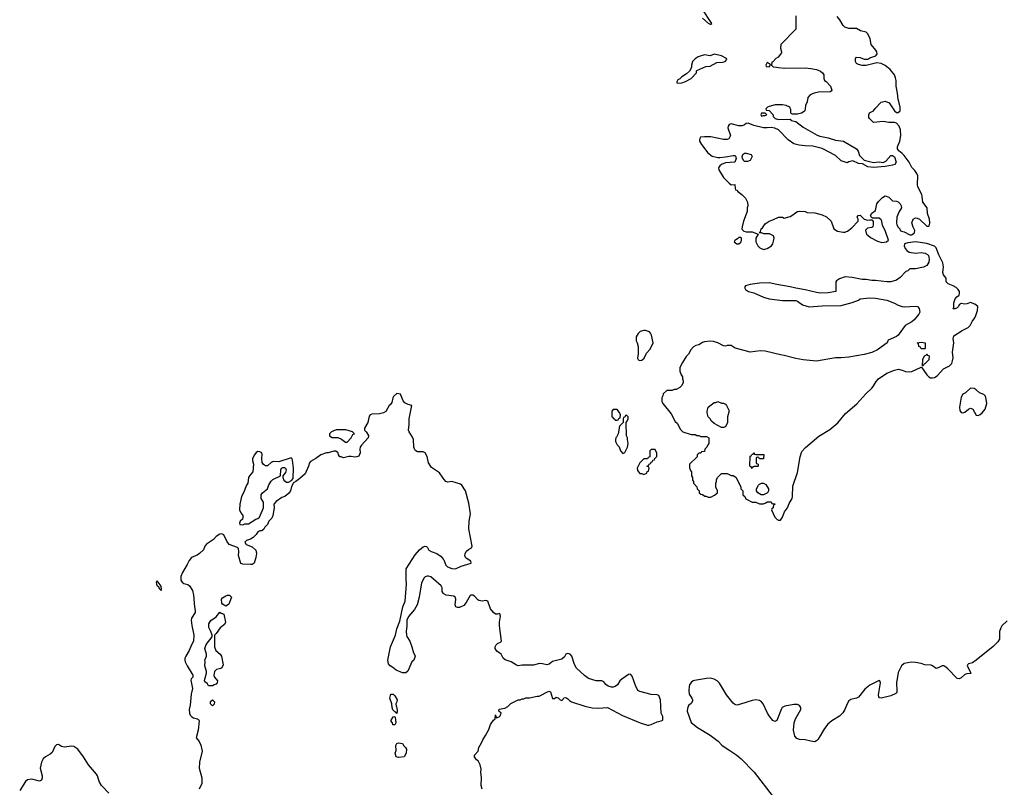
# Model space of a CAD drawing. Header units: inches. Extents: x 2674045 to 2721798, y 838094 to 949477.
# Tile 10 of 27: x 2675542 to 2685906, y 907810 to 915890. Entities that reach past the tile are written whole.
import ezdxf

# ---------------------------------------------------------------- set-up
doc = ezdxf.new("R2010")
doc.units = ezdxf.units.IN
doc.header["$MEASUREMENT"] = 0
for name, color, linetype in [('C6970', 7, 'Continuous'), ('C6971', 7, 'Continuous'), ('C6980', 7, 'Continuous'), ('C6981', 7, 'Continuous')]:
    doc.layers.add(name, color=color, linetype=linetype)

msp = doc.modelspace()

# ---------------------------------------------------------------- linework, layer by layer
at = {"layer": 'C6970', "color": 5, "elevation": 20}
for points in [[(2676990, 909982), (2676978, 909970), (2676981, 909950), (2676990, 909932), (2677003, 909923), (2677010, 909902), (2677030, 909882), (2677033, 909890), (2677030, 909926)], [(2677710, 909718), (2677676, 909736), (2677668, 909750), (2677666, 909790), (2677676, 909804), (2677710, 909825), (2677730, 909831), (2677751, 909831), (2677771, 909810), (2677742, 909738), (2677730, 909726)], [(2677530, 908878), (2677519, 908899), (2677496, 908916), (2677488, 908930), (2677489, 908950), (2677509, 909010), (2677509, 909030), (2677489, 909089), (2677493, 909133), (2677489, 909150), (2677508, 909190), (2677509, 909210), (2677489, 909270), (2677506, 909314), (2677567, 909393), (2677568, 909410), (2677555, 909450), (2677533, 909493), (2677533, 909530), (2677554, 909566), (2677610, 909605), (2677650, 909654), (2677664, 909644), (2677690, 909634), (2677707, 909550), (2677696, 909524), (2677651, 909490), (2677610, 909428), (2677592, 909410), (2677591, 909290), (2677605, 909250), (2677653, 909213), (2677667, 909190), (2677682, 909098), (2677671, 909069), (2677660, 909060), (2677614, 909050), (2677592, 909030), (2677586, 908986), (2677592, 908970), (2677625, 908930), (2677621, 908910), (2677610, 908895), (2677590, 908889), (2677570, 908878)], [(2677570, 908666), (2677549, 908690), (2677550, 908714), (2677570, 908732), (2677591, 908710), (2677590, 908686)], [(2679510, 908586), (2679502, 908602), (2679490, 908606), (2679470, 908626), (2679462, 908650), (2679458, 908690), (2679439, 908750), (2679450, 908792), (2679472, 908790), (2679490, 908772), (2679514, 908730), (2679512, 908708), (2679502, 908690), (2679504, 908664), (2679512, 908650), (2679514, 908610)], [(2679470, 908466), (2679466, 908490), (2679448, 908510), (2679473, 908553), (2679490, 908554), (2679494, 908550), (2679502, 908490), (2679490, 908466)], [(2679530, 908122), (2679506, 908130), (2679495, 908170), (2679503, 908197), (2679502, 908250), (2679510, 908272), (2679530, 908278), (2679570, 908272), (2679585, 908245), (2679602, 908230), (2679612, 908210), (2679611, 908169), (2679590, 908129)]]:
    msp.add_lwpolyline(points, close=True, dxfattribs=at)
for points in [[(2677238, 910000), (2677237, 909990), (2677251, 909970), (2677270, 909956), (2677310, 909943), (2677330, 909930), (2677362, 909882), (2677372, 909832), (2677382, 909710), (2677390, 909670), (2677388, 909650), (2677350, 909590), (2677348, 909570), (2677353, 909513), (2677375, 909410), (2677371, 909350), (2677349, 909311), (2677325, 909250), (2677289, 909190), (2677281, 909170), (2677280, 909150), (2677285, 909130), (2677306, 909090), (2677365, 908990), (2677365, 908970), (2677348, 908952), (2677344, 908936), (2677359, 908850), (2677347, 908790), (2677336, 908676), (2677327, 908630), (2677330, 908590), (2677337, 908570), (2677353, 908553), (2677370, 908542), (2677412, 908530), (2677423, 908523), (2677431, 908511), (2677420, 908410), (2677401, 908330), (2677432, 908292), (2677450, 908255), (2677461, 908190), (2677435, 908075), (2677431, 908011), (2677460, 907910), (2677459, 907850), (2677430, 907790)], [(2679791, 910000), (2679770, 909962), (2679747, 909810), (2679724, 909730), (2679697, 909683), (2679633, 909607), (2679616, 909570), (2679618, 909510), (2679610, 909450), (2679613, 909410), (2679617, 909397), (2679647, 909350), (2679671, 909290), (2679686, 909225), (2679700, 909200), (2679703, 909190), (2679691, 909150), (2679670, 909130), (2679627, 909033), (2679605, 909015), (2679570, 909016), (2679504, 909044), (2679470, 909072), (2679441, 909090), (2679424, 909110), (2679416, 909150), (2679444, 909290), (2679499, 909410), (2679510, 909478), (2679542, 909558), (2679576, 909710), (2679599, 909770), (2679612, 909950), (2679609, 910000)], [(2680000, 909853), (2679990, 909870), (2679990, 909910), (2679979, 909930), (2679899, 910000)], [(2676481, 907750), (2676402, 907830), (2676377, 907870), (2676361, 907930), (2676350, 907950), (2676267, 908047), (2676213, 908130), (2676152, 908210), (2676110, 908238), (2676090, 908242), (2676010, 908232), (2675981, 908241), (2675950, 908260), (2675930, 908258), (2675922, 908250), (2675910, 908238), (2675882, 908178), (2675862, 908158), (2675813, 908130), (2675790, 908110), (2675770, 908073), (2675757, 908010), (2675777, 907930), (2675778, 907910), (2675770, 907884), (2675750, 907873), (2675670, 907896), (2675625, 907890), (2675603, 907870), (2675542, 907778)]]:
    msp.add_lwpolyline(points, dxfattribs=at)
at = {"layer": 'C6971', "color": 5, "elevation": 20}
for points in [[(2680000, 911063), (2679959, 911119), (2679875, 911175), (2679845, 911225), (2679831, 911291), (2679809, 911329), (2679790, 911340), (2679730, 911341), (2679710, 911350), (2679702, 911362), (2679692, 911392), (2679687, 911470), (2679675, 911495), (2679640, 911550), (2679636, 911570), (2679642, 911630), (2679640, 911690), (2679669, 911830), (2679630, 911839), (2679596, 911856), (2679577, 911877), (2679550, 911949), (2679510, 911955), (2679478, 911922), (2679471, 911909), (2679459, 911861), (2679443, 911837), (2679430, 911828), (2679395, 911765), (2679370, 911750), (2679330, 911741), (2679250, 911739), (2679231, 911730), (2679222, 911718), (2679206, 911650), (2679171, 911590), (2679171, 911570), (2679190, 911551), (2679214, 911514), (2679211, 911490), (2679139, 911410), (2679126, 911390), (2679123, 911370), (2679126, 911330), (2679110, 911295), (2679090, 911287), (2679070, 911285), (2679030, 911293), (2679007, 911293), (2678950, 911278), (2678927, 911287), (2678910, 911288), (2678898, 911310), (2678895, 911330), (2678870, 911349), (2678850, 911349), (2678790, 911329), (2678770, 911329), (2678710, 911309), (2678658, 911270), (2678602, 911238), (2678593, 911227), (2678582, 911190), (2678546, 911110), (2678490, 911059), (2678450, 911029), (2678425, 911015), (2678404, 910976), (2678391, 910930), (2678370, 910902), (2678332, 910870), (2678301, 910859), (2678240, 910820), (2678218, 910790), (2678219, 910750), (2678208, 910670), (2678196, 910644), (2678165, 910610), (2678150, 910578), (2678122, 910550), (2678110, 910528), (2678092, 910510), (2678070, 910508), (2678050, 910498), (2678031, 910470), (2678000, 910440), (2677970, 910422), (2677930, 910408), (2677912, 910390), (2677926, 910366), (2677990, 910341), (2678026, 910306), (2678033, 910270), (2678028, 910230), (2678010, 910168), (2677990, 910155), (2677970, 910154), (2677890, 910158), (2677870, 910166), (2677844, 910250), (2677849, 910290), (2677844, 910324), (2677833, 910333), (2677745, 910365), (2677722, 910402), (2677690, 910469), (2677670, 910478), (2677650, 910476), (2677611, 910450), (2677580, 910420), (2677507, 910370), (2677492, 910350), (2677476, 910310), (2677436, 910270), (2677410, 910254), (2677350, 910228), (2677324, 910196), (2677306, 910154), (2677255, 910070), (2677239, 910030), (2677238, 910000)], [(2679609, 910000), (2679608, 910012), (2679610, 910110), (2679703, 910256), (2679750, 910310), (2679790, 910341), (2679810, 910347), (2679823, 910343), (2679834, 910334), (2679850, 910307), (2679873, 910293), (2679932, 910272), (2679978, 910238), (2680000, 910211)], [(2679899, 910000), (2679870, 910026), (2679846, 910034), (2679830, 910034), (2679810, 910026), (2679796, 910010), (2679791, 910000)]]:
    msp.add_lwpolyline(points, dxfattribs=at)
for points in [[(2678974, 911574), (2678874, 911574), (2678825, 911550), (2678802, 911530), (2678802, 911510), (2678830, 911492), (2678890, 911491), (2678930, 911476), (2678970, 911442), (2678990, 911442), (2679032, 911488), (2679050, 911522), (2679066, 911530), (2679046, 911550)], [(2678050, 911344), (2678030, 911333), (2678014, 911310), (2677991, 911270), (2677991, 911250), (2678003, 911210), (2677995, 911130), (2677961, 911090), (2677951, 911070), (2677943, 911010), (2677928, 910990), (2677899, 910910), (2677876, 910870), (2677859, 910790), (2677857, 910730), (2677870, 910698), (2677891, 910670), (2677892, 910650), (2677886, 910634), (2677862, 910610), (2677854, 910590), (2677858, 910578), (2677890, 910572), (2677910, 910582), (2677950, 910582), (2678029, 910631), (2678050, 910638), (2678066, 910654), (2678109, 910750), (2678109, 910810), (2678082, 910850), (2678082, 910890), (2678098, 910910), (2678149, 910950), (2678165, 910995), (2678189, 911031), (2678208, 911050), (2678286, 911090), (2678289, 911150), (2678298, 911170), (2678310, 911178), (2678330, 911178), (2678338, 911170), (2678345, 911150), (2678338, 911122), (2678312, 911090), (2678312, 911070), (2678323, 911043), (2678350, 911022), (2678370, 911022), (2678402, 911038), (2678419, 911061), (2678424, 911170), (2678414, 911254), (2678410, 911266), (2678398, 911278), (2678270, 911235), (2678210, 911239), (2678190, 911229), (2678150, 911194), (2678130, 911194), (2678107, 911207), (2678093, 911230), (2678089, 911270), (2678094, 911314), (2678089, 911330), (2678070, 911341)]]:
    msp.add_lwpolyline(points, close=True, dxfattribs=at)
at = {"layer": 'C6980', "color": 5, "elevation": 20}
for points in [[(2680409, 907789), (2680399, 907830), (2680403, 907910), (2680394, 907970), (2680398, 908002), (2680390, 908046), (2680368, 908088), (2680350, 908098), (2680329, 908130), (2680329, 908150), (2680368, 908190), (2680375, 908230), (2680403, 908277), (2680415, 908310), (2680446, 908354), (2680480, 908420), (2680497, 908470), (2680530, 908518), (2680548, 908530), (2680550, 908574), (2680552, 908552), (2680562, 908542), (2680590, 908552), (2680598, 908562), (2680608, 908590), (2680584, 908610), (2680587, 908633), (2680650, 908643), (2680679, 908661), (2680710, 908692), (2680790, 908732), (2680810, 908732), (2680830, 908742), (2680850, 908742), (2680870, 908751), (2680908, 908752), (2680990, 908771), (2681010, 908771), (2681110, 908822), (2681130, 908814), (2681150, 908745), (2681170, 908745), (2681190, 908758), (2681197, 908757), (2681210, 908752), (2681230, 908732), (2681250, 908725), (2681263, 908737), (2681270, 908752), (2681290, 908754), (2681310, 908742), (2681330, 908722), (2681351, 908711), (2681490, 908663), (2681568, 908648), (2681630, 908642), (2681730, 908651), (2681886, 908566), (2682072, 908490), (2682150, 908465), (2682165, 908465), (2682190, 908471), (2682250, 908500), (2682295, 908510), (2682310, 908517), (2682313, 908527), (2682310, 908555), (2682294, 908590), (2682286, 908730), (2682270, 908775), (2682250, 908782), (2682190, 908788), (2682070, 908818), (2682048, 908828), (2682022, 908882), (2681990, 908980), (2681970, 909000), (2681950, 908998), (2681879, 908950), (2681858, 908930), (2681833, 908890), (2681809, 908871), (2681790, 908865), (2681770, 908864), (2681735, 908875), (2681713, 908893), (2681690, 908919), (2681670, 908932), (2681610, 908930), (2681530, 908957), (2681486, 908986), (2681404, 909064), (2681383, 909103), (2681352, 909190), (2681336, 909210), (2681325, 909215), (2681310, 909218), (2681291, 909210), (2681278, 909182), (2681250, 909160), (2681150, 909134), (2681115, 909105), (2681090, 909098), (2681044, 909110), (2681012, 909112), (2680950, 909096), (2680830, 909096), (2680790, 909089), (2680770, 909094), (2680714, 909130), (2680651, 909151), (2680631, 909171), (2680610, 909210), (2680564, 909244), (2680548, 909270), (2680548, 909290), (2680557, 909310), (2680570, 909322), (2680602, 909338), (2680613, 909350), (2680592, 909508), (2680592, 909548), (2680604, 909610), (2680595, 909635), (2680590, 909639), (2680570, 909632), (2680550, 909632), (2680530, 909649), (2680499, 909690), (2680469, 909770), (2680450, 909778), (2680410, 909771), (2680376, 909776), (2680363, 909783), (2680330, 909821), (2680310, 909834), (2680290, 909834), (2680284, 909830), (2680243, 909757), (2680217, 909723), (2680170, 909703), (2680150, 909703), (2680134, 909710), (2680124, 909730), (2680131, 909790), (2680125, 909810), (2680110, 909823), (2680031, 909831), (2680005, 909845), (2680000, 909853)], [(2685936, 909564), (2685880, 909510), (2685868, 909490), (2685854, 909450), (2685855, 909370), (2685838, 909342), (2685790, 909293), (2685610, 909148), (2685570, 909121), (2685530, 909110), (2685520, 909100), (2685516, 909090), (2685547, 909030), (2685553, 909007), (2685510, 909005), (2685490, 908997), (2685450, 908962), (2685430, 908951), (2685410, 908956), (2685310, 909058), (2685290, 909076), (2685270, 909087), (2685250, 909088), (2685210, 909066), (2685190, 909060), (2685151, 909090), (2685135, 909095), (2685070, 909099), (2685030, 909114), (2684970, 909125), (2684930, 909127), (2684850, 909112), (2684823, 909090), (2684790, 909020), (2684770, 908910), (2684776, 908824), (2684773, 908807), (2684763, 908797), (2684710, 908772), (2684610, 908750), (2684592, 908752), (2684584, 908764), (2684583, 908783), (2684603, 908910), (2684597, 908930), (2684590, 908934), (2684490, 908886), (2684436, 908844), (2684370, 908758), (2684350, 908747), (2684290, 908734), (2684270, 908720), (2684250, 908690), (2684228, 908630), (2684205, 908595), (2684170, 908560), (2684090, 908511), (2684047, 908473), (2684012, 908430), (2683945, 908315), (2683930, 908299), (2683910, 908290), (2683870, 908294), (2683810, 908310), (2683750, 908312), (2683723, 908323), (2683700, 908350), (2683687, 908410), (2683693, 908490), (2683708, 908532), (2683764, 908630), (2683763, 908650), (2683751, 908670), (2683730, 908681), (2683690, 908683), (2683597, 908663), (2683569, 908651), (2683557, 908630), (2683520, 908530), (2683510, 908512), (2683490, 908503), (2683470, 908514), (2683430, 908562), (2683412, 908590), (2683366, 908690), (2683351, 908711), (2683330, 908724), (2683290, 908730), (2683250, 908723), (2683130, 908684), (2683090, 908676), (2683070, 908681), (2683050, 908694), (2682983, 908783), (2682907, 908907), (2682885, 908930), (2682850, 908949), (2682810, 908958), (2682770, 908957), (2682645, 908935), (2682630, 908930), (2682608, 908912), (2682593, 908890), (2682587, 908870), (2682584, 908830), (2682589, 908790), (2682615, 908750), (2682624, 908730), (2682623, 908717), (2682608, 908692), (2682581, 908670), (2682570, 908639), (2682569, 908610), (2682610, 908493), (2682678, 908438), (2682810, 908360), (2682895, 908295), (2682934, 908254), (2682968, 908228), (2683018, 908198), (2683090, 908147), (2683136, 908110), (2683271, 907971), (2683471, 907710)]]:
    msp.add_lwpolyline(points, dxfattribs=at)
at = {"layer": 'C6981', "color": 5, "elevation": 20}
for points in [[(2682730, 915905), (2682790, 915852), (2682810, 915842), (2682818, 915842), (2682826, 915850), (2682726, 916006)], [(2683711, 915931), (2683712, 915790), (2683552, 915630), (2683551, 915590), (2683562, 915550), (2683560, 915540), (2683524, 915496), (2683500, 915480), (2683470, 915446), (2683458, 915442), (2683454, 915410), (2683473, 915393), (2683508, 915392), (2683530, 915386), (2683590, 915381), (2683810, 915383), (2683870, 915377), (2683930, 915364), (2683970, 915347), (2683991, 915330), (2684006, 915310), (2684006, 915270), (2684012, 915250), (2684030, 915238), (2684075, 915190), (2684092, 915148), (2684084, 915136), (2684071, 915129), (2683950, 915126), (2683903, 915117), (2683861, 915099), (2683838, 915070), (2683830, 915026), (2683812, 914988), (2683811, 914950), (2683805, 914930), (2683790, 914915), (2683770, 914905), (2683730, 914897), (2683675, 914895), (2683662, 914902), (2683658, 914910), (2683660, 914940), (2683648, 914968), (2683610, 914988), (2683570, 914995), (2683495, 914995), (2683430, 914978), (2683414, 914970), (2683394, 914950), (2683398, 914938), (2683430, 914934), (2683474, 914890), (2683474, 914870), (2683494, 914850), (2683530, 914841), (2683650, 914842), (2683662, 914830), (2683710, 914819), (2683790, 914760), (2683936, 914676), (2683964, 914664), (2684050, 914648), (2684130, 914623), (2684212, 914612), (2684351, 914530), (2684366, 914506), (2684380, 914460), (2684431, 914411), (2684530, 914388), (2684590, 914394), (2684630, 914387), (2684659, 914401), (2684710, 914459), (2684730, 914461), (2684750, 914445), (2684768, 914390), (2684753, 914367), (2684730, 914358), (2684650, 914345), (2684530, 914335), (2684470, 914341), (2684413, 914373), (2684370, 914376), (2684310, 914404), (2684270, 914395), (2684250, 914382), (2684190, 914404), (2684130, 914459), (2683990, 914533), (2683890, 914559), (2683810, 914561), (2683748, 914568), (2683690, 914585), (2683630, 914626), (2683530, 914732), (2683490, 914749), (2683450, 914756), (2683411, 914750), (2683370, 914752), (2683270, 914778), (2683210, 914801), (2683190, 914799), (2683170, 914782), (2683146, 914774), (2683110, 914773), (2683030, 914794), (2683010, 914788), (2682998, 914770), (2682996, 914750), (2683022, 914670), (2683005, 914635), (2682990, 914629), (2682950, 914629), (2682817, 914657), (2682750, 914658), (2682708, 914652), (2682700, 914640), (2682697, 914623), (2682699, 914610), (2682718, 914578), (2682784, 914490), (2682830, 914454), (2682890, 914439), (2682910, 914439), (2682970, 914445), (2683050, 914462), (2683070, 914462), (2683075, 914455), (2683085, 914430), (2683071, 914389), (2682970, 914384), (2682930, 914365), (2682910, 914350), (2682899, 914330), (2682901, 914310), (2682949, 914229), (2683008, 914168), (2683030, 914151), (2683070, 914154), (2683073, 914113), (2683078, 914098), (2683090, 914094), (2683100, 914080), (2683142, 914050), (2683182, 914010), (2683202, 913970), (2683205, 913930), (2683198, 913910), (2683198, 913870), (2683161, 913770), (2683145, 913710), (2683144, 913684), (2683164, 913664), (2683190, 913658), (2683250, 913658), (2683314, 913634), (2683292, 913590), (2683292, 913550), (2683311, 913511), (2683332, 913490), (2683370, 913471), (2683410, 913481), (2683455, 913510), (2683469, 913531), (2683478, 913558), (2683482, 913590), (2683475, 913615), (2683435, 913635), (2683376, 913636), (2683350, 913646), (2683326, 913646), (2683338, 913662), (2683348, 913690), (2683360, 913700), (2683390, 913742), (2683430, 913771), (2683470, 913782), (2683529, 913811), (2683570, 913811), (2683590, 913802), (2683650, 913818), (2683690, 913842), (2683710, 913862), (2683730, 913872), (2683750, 913874), (2683810, 913872), (2683830, 913862), (2683910, 913858), (2683990, 913836), (2684034, 913814), (2684082, 913770), (2684112, 913690), (2684150, 913665), (2684210, 913652), (2684227, 913653), (2684256, 913664), (2684300, 913700), (2684366, 913770), (2684366, 913790), (2684358, 913810), (2684368, 913830), (2684390, 913831), (2684431, 913791), (2684470, 913781), (2684490, 913785), (2684510, 913782), (2684518, 913778), (2684525, 913765), (2684526, 913730), (2684522, 913710), (2684510, 913702), (2684464, 913696), (2684444, 913676), (2684454, 913630), (2684470, 913622), (2684497, 913597), (2684570, 913558), (2684615, 913545), (2684667, 913553), (2684686, 913570), (2684652, 913670), (2684623, 913723), (2684616, 913770), (2684610, 913782), (2684590, 913802), (2684520, 913800), (2684507, 913807), (2684498, 913830), (2684510, 913852), (2684550, 913882), (2684565, 913950), (2684583, 913977), (2684622, 914018), (2684650, 914036), (2684690, 914021), (2684730, 913985), (2684770, 913979), (2684790, 913971), (2684810, 913951), (2684821, 913930), (2684824, 913910), (2684797, 913863), (2684774, 913810), (2684771, 913751), (2684775, 913730), (2684790, 913705), (2684805, 913690), (2684811, 913671), (2684824, 913664), (2684850, 913656), (2684910, 913627), (2684930, 913627), (2684957, 913643), (2684962, 913650), (2684964, 913670), (2684945, 913705), (2684934, 913750), (2684946, 913790), (2684970, 913804), (2684990, 913802), (2685012, 913792), (2685090, 913715), (2685110, 913716), (2685119, 913730), (2685122, 913750), (2685118, 913790), (2685099, 913850), (2685092, 913910), (2685047, 913970), (2685042, 914030), (2685036, 914050), (2684997, 914130), (2684992, 914150), (2684994, 914246), (2684986, 914270), (2684964, 914304), (2684934, 914334), (2684904, 914390), (2684850, 914461), (2684830, 914483), (2684794, 914510), (2684781, 914530), (2684783, 914550), (2684806, 914610), (2684818, 914670), (2684813, 914730), (2684799, 914770), (2684770, 914802), (2684749, 914809), (2684691, 914809), (2684630, 914819), (2684529, 914809), (2684486, 914850), (2684480, 914860), (2684478, 914890), (2684488, 914910), (2684530, 914932), (2684546, 914954), (2684610, 915022), (2684650, 915031), (2684695, 915015), (2684750, 914932), (2684770, 914912), (2684790, 914912), (2684808, 914930), (2684809, 914970), (2684797, 915030), (2684789, 915050), (2684783, 915117), (2684769, 915189), (2684766, 915250), (2684759, 915279), (2684749, 915310), (2684705, 915365), (2684650, 915409), (2684610, 915429), (2684565, 915435), (2684450, 915409), (2684410, 915409), (2684370, 915419), (2684350, 915429), (2684338, 915450), (2684340, 915480), (2684350, 915494), (2684390, 915492), (2684430, 915474), (2684470, 915476), (2684490, 915487), (2684552, 915508), (2684569, 915530), (2684564, 915550), (2684552, 915570), (2684504, 915630), (2684494, 915690), (2684470, 915741), (2684450, 915758), (2684392, 915772), (2684350, 915799), (2684270, 915799), (2684228, 915810), (2684210, 915828), (2684173, 915890), (2684145, 915925)], [(2680000, 910211), (2680005, 910205), (2680029, 910150), (2680045, 910130), (2680090, 910112), (2680130, 910109), (2680190, 910137), (2680295, 910170), (2680289, 910190), (2680242, 910222), (2680234, 910230), (2680228, 910250), (2680231, 910270), (2680244, 910296), (2680266, 910314), (2680297, 910330), (2680303, 910350), (2680271, 910530), (2680272, 910610), (2680286, 910690), (2680270, 910802), (2680233, 910930), (2680194, 910990), (2680181, 911001), (2680090, 911028), (2680050, 911022), (2680029, 911030), (2680010, 911049), (2680000, 911063)]]:
    msp.add_lwpolyline(points, dxfattribs=at)
for points in [[(2682850, 915528), (2682810, 915508), (2682750, 915519), (2682682, 915498), (2682650, 915478), (2682625, 915450), (2682612, 915410), (2682612, 915388), (2682591, 915349), (2682560, 915320), (2682512, 915290), (2682490, 915266), (2682470, 915258), (2682454, 915230), (2682470, 915222), (2682510, 915226), (2682550, 915238), (2682608, 915270), (2682666, 915330), (2682666, 915350), (2682670, 915354), (2682763, 915397), (2682810, 915402), (2682881, 915439), (2682938, 915442), (2682966, 915450), (2682986, 915470), (2682982, 915482), (2682930, 915509)], [(2683410, 915438), (2683394, 915410), (2683398, 915398), (2683430, 915394), (2683446, 915410), (2683442, 915422)], [(2683390, 914906), (2683350, 914906), (2683342, 914890), (2683350, 914874), (2683370, 914882), (2683390, 914882), (2683406, 914890)], [(2683202, 914398), (2683170, 914399), (2683164, 914404), (2683149, 914429), (2683146, 914446), (2683153, 914470), (2683170, 914484), (2683190, 914485), (2683242, 914470), (2683252, 914450), (2683230, 914409)], [(2683130, 913598), (2683110, 913598), (2683097, 913583), (2683070, 913566), (2683062, 913550), (2683090, 913532), (2683110, 913532), (2683130, 913545), (2683135, 913550), (2683138, 913570), (2683138, 913590)], [(2684970, 913550), (2684890, 913542), (2684856, 913530), (2684851, 913510), (2684861, 913481), (2684880, 913460), (2684904, 913444), (2684970, 913433), (2685030, 913439), (2685073, 913433), (2685098, 913418), (2685108, 913408), (2685113, 913390), (2685116, 913370), (2685110, 913338), (2685090, 913304), (2685054, 913286), (2684971, 913269), (2684910, 913268), (2684890, 913248), (2684870, 913238), (2684810, 913175), (2684770, 913149), (2684711, 913129), (2684670, 913129), (2684550, 913144), (2684510, 913144), (2684450, 913155), (2684410, 913155), (2684304, 913176), (2684230, 913182), (2684170, 913162), (2684140, 913140), (2684132, 913130), (2684134, 913030), (2684050, 913014), (2683970, 913013), (2683930, 913018), (2683810, 913046), (2683710, 913063), (2683650, 913079), (2683510, 913101), (2683430, 913121), (2683330, 913117), (2683230, 913104), (2683182, 913090), (2683172, 913070), (2683182, 913050), (2683214, 913030), (2683270, 913016), (2683370, 912971), (2683430, 912951), (2683570, 912935), (2683710, 912935), (2683730, 912926), (2683782, 912890), (2683850, 912868), (2683990, 912878), (2684190, 912883), (2684306, 912914), (2684370, 912938), (2684390, 912952), (2684490, 912963), (2684550, 912959), (2684670, 912937), (2684750, 912907), (2684790, 912884), (2684830, 912871), (2684850, 912868), (2684970, 912876), (2684992, 912870), (2685011, 912851), (2685015, 912810), (2685006, 912790), (2684956, 912730), (2684931, 912710), (2684861, 912670), (2684790, 912570), (2684770, 912555), (2684684, 912516), (2684678, 912510), (2684671, 912490), (2684570, 912416), (2684510, 912387), (2684430, 912365), (2684270, 912336), (2684190, 912329), (2684129, 912329), (2683930, 912295), (2683789, 912309), (2683710, 912323), (2683590, 912356), (2683550, 912362), (2683390, 912402), (2683336, 912404), (2683230, 912389), (2683169, 912409), (2683073, 912433), (2683030, 912459), (2682990, 912462), (2682970, 912455), (2682950, 912458), (2682889, 912489), (2682843, 912503), (2682810, 912507), (2682750, 912499), (2682730, 912493), (2682690, 912469), (2682660, 912460), (2682635, 912445), (2682606, 912414), (2682582, 912370), (2682557, 912343), (2682517, 912283), (2682492, 912228), (2682491, 912190), (2682505, 912150), (2682518, 912130), (2682518, 912110), (2682525, 912090), (2682525, 912070), (2682510, 912038), (2682490, 912018), (2682450, 911998), (2682430, 911998), (2682408, 911988), (2682353, 911987), (2682314, 911950), (2682312, 911930), (2682302, 911910), (2682302, 911870), (2682311, 911850), (2682400, 911740), (2682441, 911661), (2682464, 911644), (2682497, 911577), (2682522, 911550), (2682610, 911525), (2682650, 911522), (2682670, 911512), (2682690, 911512), (2682710, 911502), (2682770, 911502), (2682794, 911490), (2682794, 911430), (2682784, 911416), (2682774, 911390), (2682754, 911370), (2682750, 911346), (2682718, 911342), (2682713, 911327), (2682690, 911326), (2682674, 911310), (2682674, 911290), (2682592, 911210), (2682593, 911173), (2682604, 911144), (2682614, 911130), (2682614, 911090), (2682622, 911070), (2682624, 911044), (2682634, 911030), (2682634, 911010), (2682670, 910974), (2682674, 910950), (2682694, 910930), (2682694, 910910), (2682710, 910894), (2682730, 910892), (2682753, 910873), (2682767, 910873), (2682790, 910865), (2682815, 910865), (2682856, 910884), (2682886, 910910), (2682886, 910930), (2682868, 910970), (2682868, 911010), (2682878, 911030), (2682878, 911050), (2682890, 911074), (2682930, 911114), (2682987, 911113), (2683030, 911092), (2683050, 911092), (2683070, 911082), (2683082, 911070), (2683132, 910970), (2683134, 910950), (2683154, 910930), (2683154, 910890), (2683174, 910870), (2683185, 910845), (2683250, 910812), (2683290, 910812), (2683330, 910794), (2683370, 910794), (2683396, 910804), (2683410, 910814), (2683450, 910814), (2683458, 910798), (2683490, 910794), (2683490, 910786), (2683478, 910782), (2683474, 910750), (2683458, 910742), (2683454, 910730), (2683490, 910654), (2683514, 910630), (2683530, 910622), (2683550, 910622), (2683570, 910652), (2683592, 910708), (2683624, 910750), (2683642, 910798), (2683672, 910850), (2683678, 910870), (2683681, 910979), (2683730, 911122), (2683756, 911290), (2683775, 911345), (2683813, 911387), (2683955, 911505), (2684070, 911576), (2684152, 911648), (2684235, 911745), (2684355, 911845), (2684449, 911951), (2684510, 912010), (2684526, 912030), (2684557, 912083), (2684581, 912110), (2684670, 912168), (2684750, 912201), (2684791, 912211), (2684830, 912202), (2684866, 912186), (2684910, 912183), (2684932, 912188), (2685030, 912234), (2685034, 912234), (2685091, 912150), (2685110, 912131), (2685130, 912121), (2685150, 912119), (2685170, 912123), (2685198, 912142), (2685264, 912216), (2685330, 912246), (2685352, 912270), (2685362, 912298), (2685366, 912330), (2685361, 912390), (2685373, 912490), (2685367, 912533), (2685376, 912564), (2685462, 912618), (2685524, 912650), (2685545, 912670), (2685567, 912713), (2685594, 912750), (2685605, 912775), (2685622, 912830), (2685626, 912870), (2685596, 912896), (2685550, 912914), (2685510, 912899), (2685490, 912897), (2685450, 912902), (2685432, 912890), (2685422, 912870), (2685410, 912858), (2685388, 912848), (2685368, 912848), (2685376, 912864), (2685375, 912910), (2685389, 912950), (2685406, 912974), (2685429, 912991), (2685434, 913010), (2685433, 913030), (2685421, 913050), (2685399, 913070), (2685369, 913090), (2685315, 913110), (2685295, 913130), (2685293, 913170), (2685266, 913206), (2685257, 913230), (2685266, 913290), (2685257, 913330), (2685215, 913415), (2685190, 913489), (2685170, 913506), (2685090, 913535)], [(2682130, 912619), (2682110, 912619), (2682072, 912608), (2682052, 912588), (2682032, 912550), (2682032, 912510), (2682042, 912490), (2682052, 912450), (2682052, 912372), (2682046, 912326), (2682050, 912314), (2682064, 912304), (2682090, 912305), (2682114, 912326), (2682140, 912380), (2682178, 912422), (2682208, 912490), (2682193, 912570), (2682181, 912590), (2682170, 912604)], [(2685030, 912426), (2685022, 912442), (2685006, 912450), (2685002, 912482), (2684988, 912490), (2685030, 912496), (2685072, 912490), (2685074, 912430), (2685070, 912426)], [(2685046, 912246), (2685048, 912312), (2685066, 912350), (2685082, 912358), (2685090, 912374), (2685098, 912358), (2685114, 912350), (2685112, 912310), (2685070, 912266), (2685058, 912262), (2685050, 912246)], [(2685550, 912013), (2685497, 911963), (2685470, 911949), (2685450, 911918), (2685433, 911810), (2685436, 911776), (2685450, 911754), (2685470, 911751), (2685490, 911759), (2685530, 911791), (2685550, 911801), (2685559, 911799), (2685574, 911790), (2685608, 911728), (2685630, 911725), (2685650, 911733), (2685674, 911750), (2685704, 911790), (2685721, 911850), (2685716, 911896), (2685707, 911927), (2685690, 911944), (2685643, 911963), (2685610, 911995), (2685590, 912009)], [(2682930, 911852), (2682950, 911852), (2682970, 911842), (2682982, 911830), (2683010, 911774), (2682991, 911710), (2682991, 911649), (2682970, 911606), (2682950, 911598), (2682930, 911598), (2682850, 911638), (2682823, 911663), (2682808, 911690), (2682789, 911710), (2682778, 911750), (2682778, 911770), (2682789, 911810), (2682850, 911862), (2682870, 911862), (2682890, 911872)], [(2681830, 911786), (2681790, 911786), (2681774, 911770), (2681774, 911710), (2681785, 911705), (2681790, 911694), (2681805, 911685), (2681810, 911674), (2681830, 911674), (2681842, 911678), (2681847, 911693), (2681862, 911698), (2681866, 911730), (2681856, 911756)], [(2681930, 911726), (2681918, 911722), (2681913, 911707), (2681898, 911702), (2681894, 911690), (2681894, 911650), (2681854, 911610), (2681842, 911530), (2681824, 911496), (2681816, 911490), (2681812, 911472), (2681812, 911450), (2681830, 911414), (2681850, 911394), (2681865, 911350), (2681890, 911322), (2681910, 911334), (2681938, 911390), (2681948, 911430), (2681938, 911470), (2681938, 911490), (2681928, 911510), (2681926, 911650), (2681936, 911664), (2681946, 911690), (2681946, 911710)], [(2682230, 911366), (2682190, 911366), (2682174, 911350), (2682173, 911287), (2682158, 911282), (2682150, 911266), (2682110, 911266), (2682070, 911226), (2682042, 911170), (2682044, 911144), (2682070, 911114), (2682090, 911114), (2682110, 911102), (2682142, 911118), (2682147, 911133), (2682162, 911138), (2682166, 911170), (2682162, 911182), (2682147, 911187), (2682147, 911193), (2682162, 911198), (2682167, 911213), (2682182, 911218), (2682187, 911233), (2682202, 911238), (2682207, 911253), (2682222, 911258), (2682226, 911270), (2682247, 911293), (2682247, 911327)], [(2683330, 911266), (2683322, 911282), (2683310, 911286), (2683298, 911282), (2683294, 911270), (2683294, 911230), (2683298, 911218), (2683314, 911210), (2683314, 911190), (2683310, 911186), (2683270, 911186), (2683258, 911182), (2683250, 911166), (2683242, 911182), (2683226, 911190), (2683230, 911294), (2683242, 911298), (2683247, 911313), (2683262, 911318), (2683270, 911334), (2683278, 911318), (2683290, 911314), (2683373, 911313), (2683370, 911266)], [(2683370, 910888), (2683348, 910888), (2683310, 910908), (2683298, 910930), (2683298, 910950), (2683318, 910990), (2683330, 911002), (2683350, 911012), (2683371, 911011), (2683397, 910997), (2683422, 910950), (2683422, 910930), (2683414, 910910)]]:
    msp.add_lwpolyline(points, close=True, dxfattribs=at)

doc.saveas('drawing.dxf')
